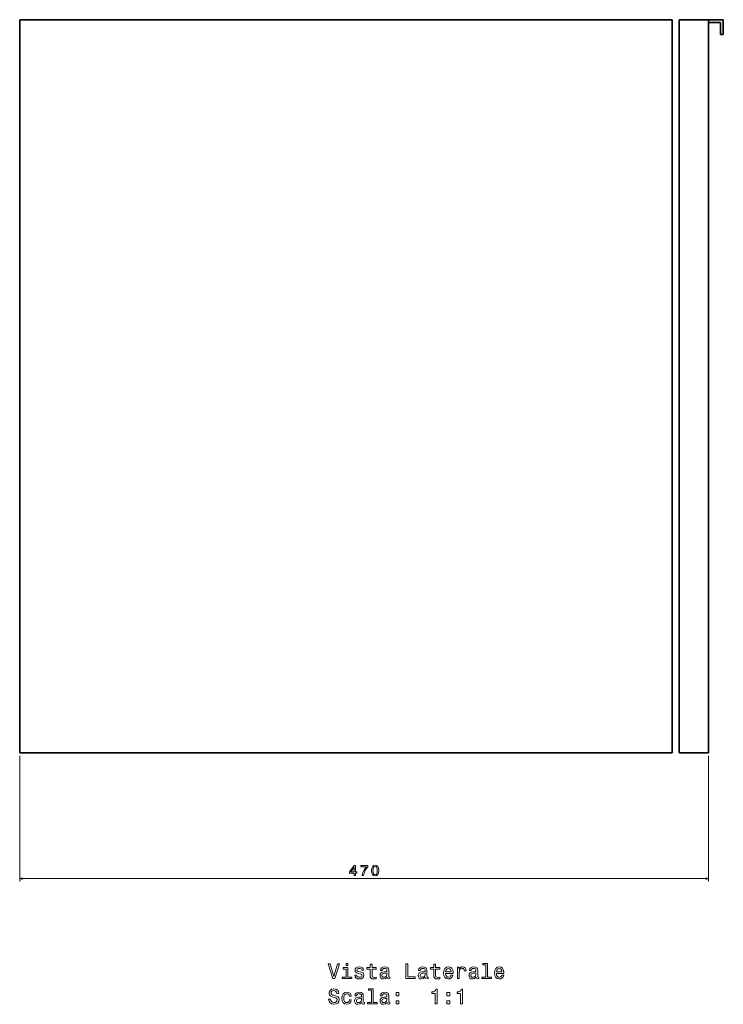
# Model space of a CAD drawing. Extents: x 198 to 2187, y -73 to 1888.
# Tile 2 of 2: x 1707 to 2187, y 912 to 1583. Entities that reach past the tile are written whole.
import ezdxf

# ---------------------------------------------------------------- set-up
doc = ezdxf.new("R2010")
doc.units = 0

msp = doc.modelspace()

# ---------------------------------------------------------------- linework, layer by layer
at = {"color": 7, "lineweight": 35}
for p, q in [((2151.55, 1583.23), (1706.55, 1583.23)), ((2151.55, 1583.23), (1706.55, 1583.23)), ((1706.55, 1583.23), (2151.55, 1583.23)), ((1706.55, 1083.23), (1706.55, 1583.23)), ((1706.55, 1583.23), (1706.55, 1083.23)), ((1706.55, 1583.23), (2151.55, 1583.23)), ((2151.55, 1583.23), (1706.55, 1583.23)), ((2151.55, 1083.23), (2151.55, 1583.23)), ((2151.55, 1083.23), (2151.55, 1583.23)), ((2151.55, 1583.23), (2151.55, 1083.23)), ((2151.55, 1583.23), (2151.55, 1083.23)), ((2151.55, 1083.23), (2151.55, 1583.23)), ((2176.55, 1583.23), (2156.55, 1583.23)), ((2176.55, 1583.23), (2156.55, 1583.23)), ((2176.55, 1583.23), (2156.55, 1583.23)), ((2156.55, 1583.23), (2156.55, 1083.23)), ((2156.55, 1583.23), (2176.55, 1583.23)), ((2156.55, 1083.23), (2156.55, 1583.23)), ((2176.55, 1583.23), (2176.55, 1083.23)), ((2176.55, 1083.23), (2176.55, 1583.23)), ((2176.55, 1083.23), (2176.55, 1581.23)), ((2151.55, 1083.23), (1706.55, 1083.23)), ((1706.55, 1083.23), (2151.55, 1083.23)), ((2176.55, 1083.23), (2156.55, 1083.23)), ((2156.55, 1083.23), (2176.55, 1083.23))]:
    msp.add_line(p, q, dxfattribs=at)
at = {"color": 7, "lineweight": 35, "ltscale": 0.05}
for p, q in [((2176.55, 1583.23), (2176.55, 1581.23)), ((2176.55, 1581.23), (2176.55, 1583.23)), ((2184.55, 1573.23), (2186.55, 1573.23)), ((2186.55, 1573.23), (2184.55, 1573.23))]:
    msp.add_line(p, q, dxfattribs=at)
at = {"color": 7, "lineweight": 35, "ltscale": 0.25}
for p, q in [((2186.55, 1583.23), (2176.55, 1583.23)), ((2186.55, 1583.23), (2176.55, 1583.23)), ((2176.55, 1583.23), (2186.55, 1583.23)), ((2186.55, 1573.23), (2186.55, 1583.23)), ((2186.55, 1573.23), (2186.55, 1583.23)), ((2186.55, 1583.23), (2186.55, 1573.23))]:
    msp.add_line(p, q, dxfattribs=at)
at = {"color": 7, "lineweight": 35, "ltscale": 0.2}
for p, q in [((2176.55, 1581.23), (2184.55, 1581.23)), ((2184.55, 1581.23), (2176.55, 1581.23)), ((2184.55, 1581.23), (2184.55, 1573.23)), ((2184.55, 1573.23), (2184.55, 1581.23))]:
    msp.add_line(p, q, dxfattribs=at)
at = {"color": 7, "lineweight": 13}
for p, q in [((1706.55, 1081.23), (1706.55, 995.54)), ((2176.55, 1081.23), (2176.55, 995.54)), ((1706.55, 997.54), (2176.55, 997.54))]:
    msp.add_line(p, q, dxfattribs=at)
for points in [[(1934.64, 999.54), (1935.54, 999.54), (1935.54, 1001.27), (1936.54, 1001.27), (1936.54, 1002.08), (1935.54, 1002.08), (1935.54, 1006.39), (1934.63, 1006.39), (1931.56, 1002.16), (1931.56, 1001.27), (1934.64, 1001.27)], [(1932.41, 1002.08), (1934.64, 1005.22), (1934.64, 1002.08)], [(1940.15, 999.54), (1941.17, 999.54), (1941.5, 1001.2), (1942.09, 1002.76), (1942.92, 1004.2), (1944, 1005.55), (1944, 1006.39), (1939.19, 1006.39), (1939.19, 1005.47), (1943.03, 1005.47), (1941.92, 1004.11), (1941.08, 1002.69), (1940.5, 1001.17)], [(1946.6, 1002.96), (1946.75, 1001.37), (1947.22, 1000.24), (1947.98, 999.56), (1949.03, 999.34), (1950.07, 999.56), (1950.82, 1000.24), (1951.29, 1001.37), (1951.45, 1002.96), (1951.29, 1004.53), (1951.09, 1005.16), (1950.82, 1005.67), (1950.07, 1006.36), (1949.03, 1006.59), (1947.98, 1006.36), (1947.22, 1005.66), (1946.75, 1004.53)], [(1947.56, 1002.96), (1947.64, 1004.18), (1947.9, 1005.06), (1948.35, 1005.57), (1949.03, 1005.75), (1949.69, 1005.57), (1950.15, 1005.06), (1950.4, 1004.18), (1950.48, 1002.96), (1950.4, 1001.73), (1950.15, 1000.85), (1949.69, 1000.34), (1949.03, 1000.16), (1948.35, 1000.34), (1947.9, 1000.85), (1947.64, 1001.73)], [(1923.4, 939.37), (1920.89, 930.85), (1918.31, 939.37), (1916.94, 939.37), (1920.17, 929.35), (1921.61, 929.35), (1924.77, 939.37)], [(1930.46, 930.42), (1930.46, 936.83), (1927.2, 936.83), (1927.2, 935.75), (1929.19, 935.75), (1929.19, 930.42), (1926.6, 930.42), (1926.6, 929.35), (1933.08, 929.35), (1933.08, 930.42)], [(1930.5, 939.7), (1929.16, 939.7), (1929.16, 938.26), (1930.5, 938.26)], [(1939.05, 933.86), (1937.82, 934.15), (1936.91, 934.48), (1936.61, 935.16), (1936.7, 935.64), (1937, 935.98), (1937.49, 936.2), (1938.2, 936.28), (1938.87, 936.2), (1939.41, 935.94), (1939.75, 935.55), (1939.9, 935.03), (1941.14, 935.03), (1941.14, 935.06), (1940.92, 936), (1940.33, 936.73), (1939.41, 937.19), (1938.2, 937.37), (1936.97, 937.19), (1936.08, 936.72), (1935.52, 936.01), (1935.34, 935.12), (1935.47, 934.25), (1935.88, 933.65), (1936.54, 933.22), (1937.51, 932.91), (1938.92, 932.57), (1939.78, 932.21), (1940.01, 931.92), (1940.1, 931.49), (1939.97, 930.95), (1939.62, 930.55), (1939.06, 930.29), (1938.31, 930.2), (1937.52, 930.29), (1936.94, 930.59), (1936.55, 931.08), (1936.4, 931.76), (1935.17, 931.76), (1935.37, 930.61), (1935.96, 929.77), (1936.9, 929.27), (1938.2, 929.08), (1939.55, 929.27), (1940.55, 929.77), (1941.15, 930.58), (1941.37, 931.63), (1941.21, 932.54), (1940.76, 933.16), (1940.03, 933.56)], [(1945.63, 935.75), (1945.63, 931.88), (1945.72, 930.62), (1946.12, 929.76), (1946.93, 929.25), (1948.3, 929.08), (1949.8, 929.15), (1949.8, 930.25), (1948.7, 930.16), (1947.71, 930.28), (1947.17, 930.64), (1946.94, 931.24), (1946.9, 932.09), (1946.9, 935.75), (1949.8, 935.75), (1949.8, 936.83), (1946.9, 936.83), (1946.9, 939.09), (1945.63, 939.09), (1945.63, 936.83), (1943.44, 936.83), (1943.44, 935.75)], [(1957.2, 930.36), (1957.2, 930.32), (1957.27, 929.83), (1957.49, 929.48), (1958.4, 929.21), (1959.1, 929.32), (1959.1, 930.3), (1958.8, 930.26), (1958.4, 930.45), (1958.33, 931.03), (1958.33, 935.03), (1958.15, 936.05), (1957.65, 936.77), (1956.77, 937.21), (1955.53, 937.37), (1954.32, 937.19), (1953.43, 936.7), (1952.87, 935.94), (1952.68, 934.93), (1952.68, 934.84), (1953.82, 934.84), (1953.92, 935.45), (1954.23, 935.88), (1954.75, 936.14), (1955.49, 936.24), (1956.19, 936.17), (1956.7, 935.95), (1957, 935.58), (1957.1, 935.06), (1957.04, 934.45), (1956.81, 934.15), (1956.24, 934.01), (1955.16, 933.89), (1953.92, 933.63), (1953.04, 933.17), (1952.52, 932.45), (1952.36, 931.39), (1952.51, 930.43), (1952.95, 929.73), (1953.67, 929.28), (1954.67, 929.12), (1956.01, 929.43)], [(1957.06, 932.06), (1956.89, 931.31), (1956.42, 930.74), (1955.73, 930.36), (1954.88, 930.23), (1954.34, 930.3), (1953.95, 930.54), (1953.7, 930.94), (1953.63, 931.5), (1953.69, 932.01), (1953.92, 932.37), (1954.84, 932.77), (1956.01, 932.94), (1957.06, 933.29)], [(1970.01, 929.35), (1976.44, 929.35), (1976.44, 930.56), (1971.34, 930.56), (1971.34, 939.35), (1970.01, 939.35)], [(1983.23, 930.36), (1983.23, 930.32), (1983.3, 929.83), (1983.51, 929.48), (1984.42, 929.21), (1985.13, 929.32), (1985.13, 930.3), (1984.83, 930.26), (1984.42, 930.45), (1984.35, 931.03), (1984.35, 935.03), (1984.18, 936.05), (1983.67, 936.77), (1982.79, 937.21), (1981.55, 937.37), (1980.34, 937.19), (1979.45, 936.7), (1978.89, 935.94), (1978.7, 934.93), (1978.7, 934.84), (1979.84, 934.84), (1979.94, 935.45), (1980.26, 935.88), (1980.78, 936.14), (1981.51, 936.24), (1982.22, 936.17), (1982.72, 935.95), (1983.02, 935.58), (1983.12, 935.06), (1983.07, 934.45), (1982.84, 934.15), (1982.26, 934.01), (1981.18, 933.89), (1979.94, 933.63), (1979.06, 933.17), (1978.54, 932.45), (1978.38, 931.39), (1978.53, 930.43), (1978.97, 929.73), (1979.7, 929.28), (1980.69, 929.12), (1982.03, 929.43)], [(1983.08, 932.06), (1982.91, 931.31), (1982.45, 930.74), (1981.76, 930.36), (1980.91, 930.23), (1980.36, 930.3), (1979.97, 930.54), (1979.72, 930.94), (1979.65, 931.5), (1979.71, 932.01), (1979.94, 932.37), (1980.86, 932.77), (1982.03, 932.94), (1983.08, 933.29)], [(1989, 935.75), (1989, 931.88), (1989.09, 930.62), (1989.49, 929.76), (1990.3, 929.25), (1991.67, 929.08), (1993.17, 929.15), (1993.17, 930.25), (1992.07, 930.16), (1991.08, 930.28), (1990.55, 930.64), (1990.32, 931.24), (1990.27, 932.09), (1990.27, 935.75), (1993.17, 935.75), (1993.17, 936.83), (1990.27, 936.83), (1990.27, 939.09), (1989, 939.09), (1989, 936.83), (1986.81, 936.83), (1986.81, 935.75)], [(1997.09, 932.86), (2002.16, 932.86), (2002.17, 933.45), (2001.94, 935.1), (2001.31, 936.34), (2000.3, 937.09), (1998.96, 937.37), (1997.65, 937.08), (1996.64, 936.27), (1995.99, 934.96), (1995.76, 933.23), (1995.98, 931.46), (1996.63, 930.16), (1997.62, 929.35), (1998.92, 929.08), (2000.04, 929.27), (2000.96, 929.76), (2001.64, 930.54), (2002.03, 931.57), (2000.78, 931.57), (2000.52, 931), (2000.14, 930.56), (1999.08, 930.22), (1998.25, 930.38), (1997.63, 930.88), (1997.23, 931.7), (1997.09, 932.81)], [(1997.09, 933.92), (1997.25, 934.92), (1997.63, 935.65), (1998.23, 936.1), (1999, 936.26), (1999.77, 936.1), (2000.36, 935.65), (2000.72, 934.92), (2000.85, 933.92)], [(2005.13, 929.35), (2006.4, 929.35), (2006.4, 933.78), (2006.53, 934.84), (2006.91, 935.61), (2007.55, 936.07), (2008.4, 936.23), (2009.03, 936.13), (2009.51, 935.84), (2009.8, 935.35), (2009.9, 934.69), (2011.18, 934.69), (2011.01, 935.85), (2010.53, 936.69), (2009.74, 937.19), (2008.66, 937.37), (2007.92, 937.25), (2007.29, 936.96), (2006.73, 936.47), (2006.28, 935.81), (2006.28, 937.09), (2005.13, 937.09)], [(2017.92, 930.36), (2017.92, 930.32), (2018, 929.83), (2018.21, 929.48), (2019.12, 929.21), (2019.83, 929.32), (2019.83, 930.3), (2019.52, 930.26), (2019.12, 930.45), (2019.05, 931.03), (2019.05, 935.03), (2018.87, 936.05), (2018.37, 936.77), (2017.49, 937.21), (2016.25, 937.37), (2015.04, 937.19), (2014.15, 936.7), (2013.59, 935.94), (2013.4, 934.93), (2013.4, 934.84), (2014.54, 934.84), (2014.64, 935.45), (2014.95, 935.88), (2015.47, 936.14), (2016.21, 936.24), (2016.91, 936.17), (2017.42, 935.95), (2017.72, 935.58), (2017.82, 935.06), (2017.76, 934.45), (2017.53, 934.15), (2016.96, 934.01), (2015.88, 933.89), (2014.64, 933.63), (2013.76, 933.17), (2013.24, 932.45), (2013.08, 931.39), (2013.23, 930.43), (2013.67, 929.73), (2014.39, 929.28), (2015.39, 929.12), (2016.73, 929.43)], [(2017.78, 932.06), (2017.61, 931.31), (2017.15, 930.74), (2016.45, 930.36), (2015.6, 930.23), (2015.06, 930.3), (2014.67, 930.54), (2014.42, 930.94), (2014.35, 931.5), (2014.41, 932.01), (2014.64, 932.37), (2015.56, 932.77), (2016.73, 932.94), (2017.78, 933.29)], [(2024.52, 938.63), (2024.52, 930.42), (2021.91, 930.42), (2021.91, 929.35), (2028.38, 929.35), (2028.38, 930.42), (2025.79, 930.42), (2025.79, 939.7), (2022.53, 939.7), (2022.53, 938.63)], [(2031.78, 932.86), (2036.86, 932.86), (2036.87, 933.45), (2036.64, 935.1), (2036.01, 936.34), (2035, 937.09), (2033.66, 937.37), (2032.35, 937.08), (2031.34, 936.27), (2030.69, 934.96), (2030.46, 933.23), (2030.68, 931.46), (2031.32, 930.16), (2032.32, 929.35), (2033.61, 929.08), (2034.74, 929.27), (2035.66, 929.76), (2036.34, 930.54), (2036.73, 931.57), (2035.47, 931.57), (2035.21, 931), (2034.84, 930.56), (2033.77, 930.22), (2032.95, 930.38), (2032.33, 930.88), (2031.93, 931.7), (2031.78, 932.81)], [(2031.78, 933.92), (2031.94, 934.92), (2032.33, 935.65), (2032.92, 936.1), (2033.7, 936.26), (2034.46, 936.1), (2035.06, 935.65), (2035.42, 934.92), (2035.55, 933.92)], [(1918.61, 915.38), (1917.3, 915.38), (1917.59, 913.85), (1918.31, 912.73), (1919.42, 912.05), (1920.92, 911.8), (1922.4, 912.03), (1923.51, 912.67), (1924.22, 913.66), (1924.48, 914.97), (1924.26, 916.15), (1923.66, 916.92), (1922.68, 917.42), (1921.37, 917.8), (1920.24, 918.07), (1919.51, 918.39), (1919.09, 918.85), (1918.96, 919.57), (1919.09, 920.22), (1919.46, 920.71), (1920.04, 921.04), (1920.83, 921.15), (1921.64, 921.01), (1922.27, 920.62), (1922.69, 919.97), (1922.89, 919.09), (1924.21, 919.09), (1924.21, 919.12), (1923.97, 920.48), (1923.3, 921.49), (1922.23, 922.12), (1920.79, 922.34), (1919.49, 922.12), (1918.48, 921.52), (1917.84, 920.58), (1917.61, 919.37), (1917.79, 918.29), (1918.34, 917.55), (1919.21, 917.06), (1920.39, 916.69), (1921.55, 916.36), (1922.43, 916.04), (1922.97, 915.58), (1923.15, 914.83), (1922.98, 914.07), (1922.53, 913.49), (1921.86, 913.13), (1920.98, 913.01), (1920, 913.17), (1919.25, 913.63), (1918.77, 914.38)], [(1931.51, 917.25), (1932.76, 917.25), (1932.51, 918.4), (1931.89, 919.31), (1930.92, 919.87), (1929.67, 920.09), (1928.28, 919.8), (1927.23, 918.99), (1926.57, 917.68), (1926.34, 915.92), (1926.55, 914.18), (1927.2, 912.88), (1928.23, 912.08), (1929.62, 911.8), (1930.86, 912.02), (1931.83, 912.62), (1932.49, 913.58), (1932.78, 914.84), (1931.57, 914.84), (1931.35, 914.04), (1930.95, 913.43), (1930.37, 913.06), (1929.67, 912.94), (1928.79, 913.13), (1928.15, 913.71), (1927.76, 914.64), (1927.63, 915.97), (1927.76, 917.26), (1928.17, 918.2), (1928.82, 918.78), (1929.67, 918.98), (1930.42, 918.85), (1930.98, 918.52), (1931.35, 917.97)], [(1939.85, 913.09), (1939.85, 913.04), (1939.93, 912.55), (1940.14, 912.21), (1941.05, 911.93), (1941.76, 912.05), (1941.76, 913.03), (1941.45, 912.98), (1941.05, 913.17), (1940.98, 913.75), (1940.98, 917.75), (1940.8, 918.78), (1940.3, 919.5), (1939.42, 919.93), (1938.18, 920.09), (1936.97, 919.92), (1936.08, 919.43), (1935.52, 918.66), (1935.33, 917.65), (1935.33, 917.57), (1936.47, 917.57), (1936.57, 918.17), (1936.89, 918.6), (1937.4, 918.86), (1938.14, 918.96), (1938.85, 918.89), (1939.35, 918.68), (1939.65, 918.3), (1939.75, 917.78), (1939.7, 917.18), (1939.46, 916.88), (1938.89, 916.73), (1937.81, 916.62), (1936.57, 916.36), (1935.69, 915.9), (1935.17, 915.18), (1935.01, 914.11), (1935.16, 913.16), (1935.6, 912.45), (1936.32, 912.01), (1937.32, 911.85), (1938.66, 912.15)], [(1946.45, 921.36), (1946.45, 913.14), (1943.85, 913.14), (1943.85, 912.08), (1950.32, 912.08), (1950.32, 913.14), (1947.72, 913.14), (1947.72, 922.42), (1944.46, 922.42), (1944.46, 921.36)], [(1957.2, 913.09), (1957.2, 913.04), (1957.27, 912.55), (1957.49, 912.21), (1958.4, 911.93), (1959.1, 912.05), (1959.1, 913.03), (1958.8, 912.98), (1958.4, 913.17), (1958.33, 913.75), (1958.33, 917.75), (1958.15, 918.78), (1957.65, 919.5), (1956.77, 919.93), (1955.53, 920.09), (1954.32, 919.92), (1953.43, 919.43), (1952.87, 918.66), (1952.68, 917.65), (1952.68, 917.57), (1953.82, 917.57), (1953.92, 918.17), (1954.23, 918.6), (1954.75, 918.86), (1955.49, 918.96), (1956.19, 918.89), (1956.7, 918.68), (1957, 918.3), (1957.1, 917.78), (1957.04, 917.18), (1956.81, 916.88), (1956.24, 916.73), (1955.16, 916.62), (1953.92, 916.36), (1953.04, 915.9), (1952.52, 915.18), (1952.36, 914.11), (1952.51, 913.16), (1952.95, 912.45), (1953.67, 912.01), (1954.67, 911.85), (1956.01, 912.15)], [(1990.03, 912.08), (1991.34, 912.08), (1991.34, 922.15), (1990.36, 922.15), (1990.1, 921.27), (1989.58, 920.68), (1988.79, 920.33), (1987.69, 920.22), (1987.69, 919.2), (1990.03, 919.2)], [(2007.38, 912.08), (2008.69, 912.08), (2008.69, 922.15), (2007.71, 922.15), (2007.45, 921.27), (2006.93, 920.68), (2006.14, 920.33), (2005.04, 920.22), (2005.04, 919.2), (2007.38, 919.2)], [(1939.71, 914.79), (1939.54, 914.04), (1939.08, 913.46), (1938.38, 913.09), (1937.53, 912.96), (1936.99, 913.03), (1936.6, 913.26), (1936.35, 913.66), (1936.28, 914.22), (1936.34, 914.73), (1936.57, 915.09), (1937.49, 915.49), (1938.66, 915.66), (1939.71, 916.01)], [(1957.06, 914.79), (1956.89, 914.04), (1956.42, 913.46), (1955.73, 913.09), (1954.88, 912.96), (1954.34, 913.03), (1953.95, 913.26), (1953.7, 913.66), (1953.63, 914.22), (1953.69, 914.73), (1953.92, 915.09), (1954.84, 915.49), (1956.01, 915.66), (1957.06, 916.01)], [(1963.27, 917.67), (1965.26, 917.67), (1965.26, 919.81), (1963.27, 919.81)], [(1963.27, 912.08), (1965.26, 912.08), (1965.26, 914.22), (1963.27, 914.22)], [(1997.97, 917.67), (1999.95, 917.67), (1999.95, 919.81), (1997.97, 919.81)], [(1997.97, 912.08), (1999.95, 912.08), (1999.95, 914.22), (1997.97, 914.22)]]:
    msp.add_lwpolyline(points, close=True, dxfattribs=at)
for points in [[(1708.49, 998.06), (1706.55, 997.54), (1708.49, 997.02)], [(2174.62, 997.02), (2176.55, 997.54), (2174.62, 998.06)]]:
    msp.add_lwpolyline(points, dxfattribs=at)

doc.saveas('drawing.dxf')
